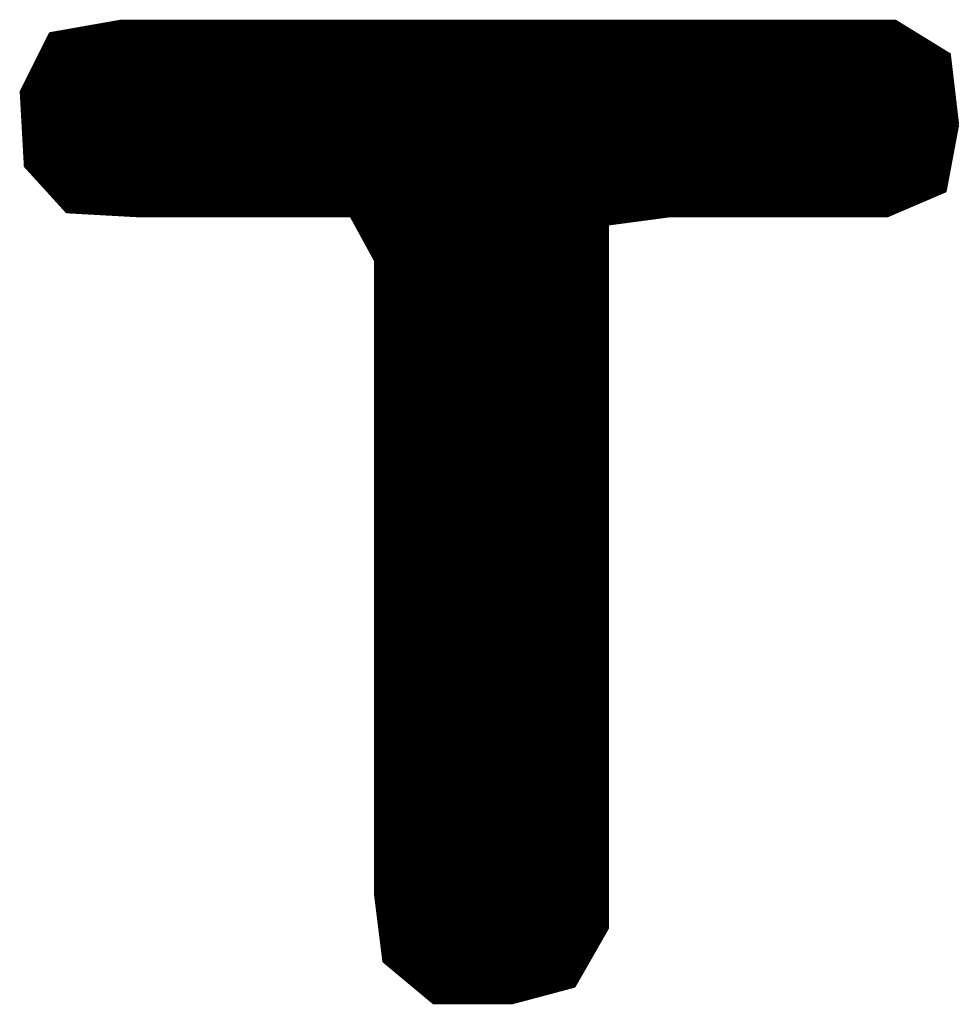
# Model space of a CAD drawing. Extents: x -35 to 35, y -57 to 81.
# Tile 147 of 153: x 3.77 to 6.04, y 73.87 to 76.26. Entities that reach past the tile are written whole.
import ezdxf

# ---------------------------------------------------------------- set-up
doc = ezdxf.new("R2010")
doc.units = 0
doc.layers.add('21', color=7, linetype='CONTINUOUS')

msp = doc.modelspace()

# ---------------------------------------------------------------- linework, layer by layer
at = {"layer": '21', "const_width": 0.01}
for points in [[(4.018, 76.257), (3.848, 76.227)], [(3.9217, 76.24), (5.9256, 76.24)], [(3.9783, 76.25), (5.9094, 76.25)], [(5.718, 76.257), (4.018, 76.257)], [(5.898, 76.257), (5.718, 76.257)], [(6.028, 76.177), (5.898, 76.257)], [(3.848, 76.227), (3.778, 76.087)], [(3.8445, 76.22), (5.9581, 76.22)], [(3.865, 76.23), (5.9419, 76.23)], [(3.8295, 76.19), (6.0069, 76.19)], [(3.8345, 76.2), (5.9906, 76.2)], [(3.8395, 76.21), (5.9744, 76.21)], [(3.8195, 76.17), (6.0288, 76.17)], [(3.8245, 76.18), (6.0231, 76.18)], [(6.048, 76.007), (6.028, 76.177)], [(3.8095, 76.15), (6.0312, 76.15)], [(3.8145, 76.16), (6.03, 76.16)], [(3.7945, 76.12), (6.0347, 76.12)], [(3.7995, 76.13), (6.0335, 76.13)], [(3.8045, 76.14), (6.0324, 76.14)], [(3.7845, 76.1), (6.0371, 76.1)], [(3.7895, 76.11), (6.0359, 76.11)], [(3.778, 76.087), (3.788, 75.907)], [(3.7784, 76.08), (6.0394, 76.08)], [(3.7789, 76.07), (6.0406, 76.07)], [(3.7795, 76.09), (6.0382, 76.09)], [(3.7795, 76.06), (6.0418, 76.06)], [(3.7801, 76.05), (6.0429, 76.05)], [(3.7806, 76.04), (6.0441, 76.04)], [(3.7812, 76.03), (6.0453, 76.03)], [(3.7817, 76.02), (6.0465, 76.02)], [(3.7823, 76.01), (6.0476, 76.01)], [(3.7828, 76), (6.0467, 76)], [(6.018, 75.847), (6.048, 76.007)], [(3.7834, 75.99), (6.0448, 75.99)], [(3.7839, 75.98), (6.0429, 75.98)], [(3.7845, 75.97), (6.0411, 75.97)], [(3.7851, 75.96), (6.0392, 75.96)], [(3.7856, 75.95), (6.0373, 75.95)], [(3.7862, 75.94), (6.0354, 75.94)], [(3.7867, 75.93), (6.0336, 75.93)], [(3.7873, 75.92), (6.0317, 75.92)], [(3.7878, 75.91), (6.0298, 75.91)], [(3.788, 75.907), (3.888, 75.797)], [(3.7944, 75.9), (6.0279, 75.9)], [(3.8035, 75.89), (6.0261, 75.89)], [(3.8125, 75.88), (6.0242, 75.88)], [(3.8216, 75.87), (6.0223, 75.87)], [(3.8307, 75.86), (6.0204, 75.86)], [(3.8398, 75.85), (6.0186, 75.85)], [(3.8489, 75.84), (6.0017, 75.84)], [(5.878, 75.787), (6.018, 75.847)], [(3.858, 75.83), (5.9783, 75.83)], [(3.8671, 75.82), (5.955, 75.82)], [(3.8762, 75.81), (5.9317, 75.81)], [(3.8853, 75.8), (5.9083, 75.8)], [(3.888, 75.797), (4.068, 75.787)], [(4.014, 75.79), (5.885, 75.79)], [(4.068, 75.787), (4.578, 75.787)], [(4.578, 75.787), (4.638, 75.677)], [(5.198, 75.767), (5.348, 75.787)], [(5.348, 75.787), (5.878, 75.787)], [(4.5818, 75.78), (5.2955, 75.78)], [(4.5873, 75.77), (5.2205, 75.77)], [(4.5927, 75.76), (5.198, 75.76)], [(5.198, 74.057), (5.198, 75.767)], [(4.5982, 75.75), (5.198, 75.75)], [(4.6036, 75.74), (5.198, 75.74)], [(4.6091, 75.73), (5.198, 75.73)], [(4.6145, 75.72), (5.198, 75.72)], [(4.62, 75.71), (5.198, 75.71)], [(4.6255, 75.7), (5.198, 75.7)], [(4.6309, 75.69), (5.198, 75.69)], [(4.6364, 75.68), (5.198, 75.68)], [(4.638, 75.677), (4.638, 74.137)], [(4.638, 75.67), (5.198, 75.67)], [(4.638, 75.66), (5.198, 75.66)], [(4.638, 75.65), (5.198, 75.65)], [(4.638, 75.64), (5.198, 75.64)], [(4.638, 75.63), (5.198, 75.63)], [(4.638, 75.62), (5.198, 75.62)], [(4.638, 75.61), (5.198, 75.61)], [(4.638, 75.6), (5.198, 75.6)], [(4.638, 75.59), (5.198, 75.59)], [(4.638, 75.58), (5.198, 75.58)], [(4.638, 75.57), (5.198, 75.57)], [(4.638, 75.56), (5.198, 75.56)], [(4.638, 75.55), (5.198, 75.55)], [(4.638, 75.54), (5.198, 75.54)], [(4.638, 75.53), (5.198, 75.53)], [(4.638, 75.52), (5.198, 75.52)], [(4.638, 75.51), (5.198, 75.51)], [(4.638, 75.5), (5.198, 75.5)], [(4.638, 75.49), (5.198, 75.49)], [(4.638, 75.48), (5.198, 75.48)], [(4.638, 75.47), (5.198, 75.47)], [(4.638, 75.46), (5.198, 75.46)], [(4.638, 75.45), (5.198, 75.45)], [(4.638, 75.44), (5.198, 75.44)], [(4.638, 75.43), (5.198, 75.43)], [(4.638, 75.42), (5.198, 75.42)], [(4.638, 75.41), (5.198, 75.41)], [(4.638, 75.4), (5.198, 75.4)], [(4.638, 75.39), (5.198, 75.39)], [(4.638, 75.38), (5.198, 75.38)], [(4.638, 75.37), (5.198, 75.37)], [(4.638, 75.36), (5.198, 75.36)], [(4.638, 75.35), (5.198, 75.35)], [(4.638, 75.34), (5.198, 75.34)], [(4.638, 75.33), (5.198, 75.33)], [(4.638, 75.32), (5.198, 75.32)], [(4.638, 75.31), (5.198, 75.31)], [(4.638, 75.3), (5.198, 75.3)], [(4.638, 75.29), (5.198, 75.29)], [(4.638, 75.28), (5.198, 75.28)], [(4.638, 75.27), (5.198, 75.27)], [(4.638, 75.26), (5.198, 75.26)], [(4.638, 75.25), (5.198, 75.25)], [(4.638, 75.24), (5.198, 75.24)], [(4.638, 75.23), (5.198, 75.23)], [(4.638, 75.22), (5.198, 75.22)], [(4.638, 75.21), (5.198, 75.21)], [(4.638, 75.2), (5.198, 75.2)], [(4.638, 75.19), (5.198, 75.19)], [(4.638, 75.18), (5.198, 75.18)], [(4.638, 75.17), (5.198, 75.17)], [(4.638, 75.16), (5.198, 75.16)], [(4.638, 75.15), (5.198, 75.15)], [(4.638, 75.14), (5.198, 75.14)], [(4.638, 75.13), (5.198, 75.13)], [(4.638, 75.12), (5.198, 75.12)], [(4.638, 75.11), (5.198, 75.11)], [(4.638, 75.1), (5.198, 75.1)], [(4.638, 75.09), (5.198, 75.09)], [(4.638, 75.08), (5.198, 75.08)], [(4.638, 75.07), (5.198, 75.07)], [(4.638, 75.06), (5.198, 75.06)], [(4.638, 75.05), (5.198, 75.05)], [(4.638, 75.04), (5.198, 75.04)], [(4.638, 75.03), (5.198, 75.03)], [(4.638, 75.02), (5.198, 75.02)], [(4.638, 75.01), (5.198, 75.01)], [(4.638, 75), (5.198, 75)], [(4.638, 74.99), (5.198, 74.99)], [(4.638, 74.98), (5.198, 74.98)], [(4.638, 74.97), (5.198, 74.97)], [(4.638, 74.96), (5.198, 74.96)], [(4.638, 74.95), (5.198, 74.95)], [(4.638, 74.94), (5.198, 74.94)], [(4.638, 74.93), (5.198, 74.93)], [(4.638, 74.92), (5.198, 74.92)], [(4.638, 74.91), (5.198, 74.91)], [(4.638, 74.9), (5.198, 74.9)], [(4.638, 74.89), (5.198, 74.89)], [(4.638, 74.88), (5.198, 74.88)], [(4.638, 74.87), (5.198, 74.87)], [(4.638, 74.86), (5.198, 74.86)], [(4.638, 74.85), (5.198, 74.85)], [(4.638, 74.84), (5.198, 74.84)], [(4.638, 74.83), (5.198, 74.83)], [(4.638, 74.82), (5.198, 74.82)], [(4.638, 74.81), (5.198, 74.81)], [(4.638, 74.8), (5.198, 74.8)], [(4.638, 74.79), (5.198, 74.79)], [(4.638, 74.78), (5.198, 74.78)], [(4.638, 74.77), (5.198, 74.77)], [(4.638, 74.76), (5.198, 74.76)], [(4.638, 74.75), (5.198, 74.75)], [(4.638, 74.74), (5.198, 74.74)], [(4.638, 74.73), (5.198, 74.73)], [(4.638, 74.72), (5.198, 74.72)], [(4.638, 74.71), (5.198, 74.71)], [(4.638, 74.7), (5.198, 74.7)], [(4.638, 74.69), (5.198, 74.69)], [(4.638, 74.68), (5.198, 74.68)], [(4.638, 74.67), (5.198, 74.67)], [(4.638, 74.66), (5.198, 74.66)], [(4.638, 74.65), (5.198, 74.65)], [(4.638, 74.64), (5.198, 74.64)], [(4.638, 74.63), (5.198, 74.63)], [(4.638, 74.62), (5.198, 74.62)], [(4.638, 74.61), (5.198, 74.61)], [(4.638, 74.6), (5.198, 74.6)], [(4.638, 74.59), (5.198, 74.59)], [(4.638, 74.58), (5.198, 74.58)], [(4.638, 74.57), (5.198, 74.57)], [(4.638, 74.56), (5.198, 74.56)], [(4.638, 74.55), (5.198, 74.55)], [(4.638, 74.54), (5.198, 74.54)], [(4.638, 74.53), (5.198, 74.53)], [(4.638, 74.52), (5.198, 74.52)], [(4.638, 74.51), (5.198, 74.51)], [(4.638, 74.5), (5.198, 74.5)], [(4.638, 74.49), (5.198, 74.49)], [(4.638, 74.48), (5.198, 74.48)], [(4.638, 74.47), (5.198, 74.47)], [(4.638, 74.46), (5.198, 74.46)], [(4.638, 74.45), (5.198, 74.45)], [(4.638, 74.44), (5.198, 74.44)], [(4.638, 74.43), (5.198, 74.43)], [(4.638, 74.42), (5.198, 74.42)], [(4.638, 74.41), (5.198, 74.41)], [(4.638, 74.4), (5.198, 74.4)], [(4.638, 74.39), (5.198, 74.39)], [(4.638, 74.38), (5.198, 74.38)], [(4.638, 74.37), (5.198, 74.37)], [(4.638, 74.36), (5.198, 74.36)], [(4.638, 74.35), (5.198, 74.35)], [(4.638, 74.34), (5.198, 74.34)], [(4.638, 74.33), (5.198, 74.33)], [(4.638, 74.32), (5.198, 74.32)], [(4.638, 74.31), (5.198, 74.31)], [(4.638, 74.3), (5.198, 74.3)], [(4.638, 74.29), (5.198, 74.29)], [(4.638, 74.28), (5.198, 74.28)], [(4.638, 74.27), (5.198, 74.27)], [(4.638, 74.26), (5.198, 74.26)], [(4.638, 74.25), (5.198, 74.25)], [(4.638, 74.24), (5.198, 74.24)], [(4.638, 74.23), (5.198, 74.23)], [(4.638, 74.22), (5.198, 74.22)], [(4.638, 74.21), (5.198, 74.21)], [(4.638, 74.2), (5.198, 74.2)], [(4.638, 74.19), (5.198, 74.19)], [(4.638, 74.18), (5.198, 74.18)], [(4.638, 74.17), (5.198, 74.17)], [(4.638, 74.16), (5.198, 74.16)], [(4.638, 74.15), (5.198, 74.15)], [(4.638, 74.14), (5.198, 74.14)], [(4.638, 74.137), (4.658, 73.977)], [(4.6389, 74.13), (5.198, 74.13)], [(4.6401, 74.12), (5.198, 74.12)], [(4.6414, 74.11), (5.198, 74.11)], [(4.6426, 74.1), (5.198, 74.1)], [(4.6439, 74.09), (5.198, 74.09)], [(4.6451, 74.08), (5.198, 74.08)], [(4.6464, 74.07), (5.198, 74.07)], [(4.6476, 74.06), (5.198, 74.06)], [(4.6489, 74.05), (5.194, 74.05)], [(4.6501, 74.04), (5.1883, 74.04)], [(5.118, 73.917), (5.198, 74.057)], [(4.6514, 74.03), (5.1826, 74.03)], [(4.6526, 74.02), (5.1769, 74.02)], [(4.6539, 74.01), (5.1711, 74.01)], [(4.6551, 74), (5.1654, 74)], [(4.6564, 73.99), (5.1597, 73.99)], [(4.6576, 73.98), (5.154, 73.98)], [(4.658, 73.977), (4.778, 73.877)], [(4.6664, 73.97), (5.1483, 73.97)], [(4.6784, 73.96), (5.1426, 73.96)], [(4.6904, 73.95), (5.1369, 73.95)], [(4.7024, 73.94), (5.1311, 73.94)], [(4.7144, 73.93), (5.1254, 73.93)], [(4.7264, 73.92), (5.1197, 73.92)], [(4.7384, 73.91), (5.0918, 73.91)], [(4.7504, 73.9), (5.0543, 73.9)], [(4.968, 73.877), (5.118, 73.917)], [(4.7624, 73.89), (5.0168, 73.89)], [(4.7744, 73.88), (4.9793, 73.88)], [(4.778, 73.877), (4.968, 73.877)]]:
    msp.add_lwpolyline(points, dxfattribs=at)
at = {"layer": '21', "const_width": 0.005}
for points in [[(3.9217, 76.2425, 1), (3.9217, 76.2375)], [(3.9783, 76.2525, 1), (3.9783, 76.2475)], [(4.018, 76.2595, 1), (4.018, 76.2545)], [(4.0184, 76.2545, 1), (4.0176, 76.2595)], [(5.718, 76.2595, 1), (5.718, 76.2545)], [(5.718, 76.2545, 1), (5.718, 76.2595)], [(5.8993, 76.2591, 1), (5.8967, 76.2549)], [(5.898, 76.2545, 1), (5.898, 76.2595)], [(5.9094, 76.2475, 1), (5.9094, 76.2525)], [(5.9256, 76.2375, 1), (5.9256, 76.2425)], [(3.8445, 76.2225, 1), (3.8445, 76.2175)], [(3.8476, 76.2295, 1), (3.8484, 76.2245)], [(3.8502, 76.2259, 1), (3.8458, 76.2281)], [(3.865, 76.2325, 1), (3.865, 76.2275)], [(5.9419, 76.2275, 1), (5.9419, 76.2325)], [(5.9581, 76.2175, 1), (5.9581, 76.2225)], [(3.8295, 76.1925, 1), (3.8295, 76.1875)], [(3.8345, 76.2025, 1), (3.8345, 76.1975)], [(3.8395, 76.2125, 1), (3.8395, 76.2075)], [(5.9744, 76.2075, 1), (5.9744, 76.2125)], [(5.9906, 76.1975, 1), (5.9906, 76.2025)], [(6.0069, 76.1875, 1), (6.0069, 76.1925)], [(3.8195, 76.1725, 1), (3.8195, 76.1675)], [(3.8245, 76.1825, 1), (3.8245, 76.1775)], [(6.0231, 76.1775, 1), (6.0231, 76.1825)], [(6.0305, 76.1773, 1), (6.0255, 76.1767)], [(6.0267, 76.1749, 1), (6.0293, 76.1791)], [(6.0288, 76.1675, 1), (6.0288, 76.1725)], [(3.8095, 76.1525, 1), (3.8095, 76.1475)], [(3.8145, 76.1625, 1), (3.8145, 76.1575)], [(6.03, 76.1575, 1), (6.03, 76.1625)], [(6.0312, 76.1475, 1), (6.0312, 76.1525)], [(3.7945, 76.1225, 1), (3.7945, 76.1175)], [(3.7995, 76.1325, 1), (3.7995, 76.1275)], [(3.8045, 76.1425, 1), (3.8045, 76.1375)], [(6.0324, 76.1375, 1), (6.0324, 76.1425)], [(6.0335, 76.1275, 1), (6.0335, 76.1325)], [(6.0347, 76.1175, 1), (6.0347, 76.1225)], [(3.7845, 76.1025, 1), (3.7845, 76.0975)], [(3.7895, 76.1125, 1), (3.7895, 76.1075)], [(6.0359, 76.1075, 1), (6.0359, 76.1125)], [(6.0371, 76.0975, 1), (6.0371, 76.1025)], [(3.7805, 76.0871, 1), (3.7755, 76.0869)], [(3.7758, 76.0881, 1), (3.7802, 76.0859)], [(3.7784, 76.0825, 1), (3.7784, 76.0775)], [(3.7789, 76.0725, 1), (3.7789, 76.0675)], [(3.7795, 76.0925, 1), (3.7795, 76.0875)], [(6.0382, 76.0875, 1), (6.0382, 76.0925)], [(6.0394, 76.0775, 1), (6.0394, 76.0825)], [(6.0406, 76.0675, 1), (6.0406, 76.0725)], [(3.7795, 76.0625, 1), (3.7795, 76.0575)], [(3.7801, 76.0525, 1), (3.7801, 76.0475)], [(3.7806, 76.0425, 1), (3.7806, 76.0375)], [(3.7812, 76.0325, 1), (3.7812, 76.0275)], [(3.7817, 76.0225, 1), (3.7817, 76.0175)], [(3.7823, 76.0125, 1), (3.7823, 76.0075)], [(3.7828, 76.0025, 1), (3.7828, 75.9975)], [(3.7834, 75.9925, 1), (3.7834, 75.9875)], [(3.7839, 75.9825, 1), (3.7839, 75.9775)], [(3.7845, 75.9725, 1), (3.7845, 75.9675)], [(3.7851, 75.9625, 1), (3.7851, 75.9575)], [(6.0392, 75.9575, 1), (6.0392, 75.9625)], [(6.0411, 75.9675, 1), (6.0411, 75.9725)], [(3.7856, 75.9525, 1), (3.7856, 75.9475)], [(3.7862, 75.9425, 1), (3.7862, 75.9375)], [(3.7867, 75.9325, 1), (3.7867, 75.9275)], [(6.0336, 75.9275, 1), (6.0336, 75.9325)], [(6.0354, 75.9375, 1), (6.0354, 75.9425)], [(6.0373, 75.9475, 1), (6.0373, 75.9525)], [(3.7873, 75.9225, 1), (3.7873, 75.9175)], [(3.7878, 75.9125, 1), (3.7878, 75.9075)], [(3.7898, 75.9087, 1), (3.7862, 75.9053)], [(3.7855, 75.9069, 1), (3.7905, 75.9071)], [(6.0298, 75.9075, 1), (6.0298, 75.9125)], [(6.0317, 75.9175, 1), (6.0317, 75.9225)], [(3.7944, 75.9025, 1), (3.7944, 75.8975)], [(3.8035, 75.8925, 1), (3.8035, 75.8875)], [(3.8125, 75.8825, 1), (3.8125, 75.8775)], [(6.0242, 75.8775, 1), (6.0242, 75.8825)], [(6.0261, 75.8875, 1), (6.0261, 75.8925)], [(6.0279, 75.8975, 1), (6.0279, 75.9025)], [(3.8216, 75.8725, 1), (3.8216, 75.8675)], [(3.8307, 75.8625, 1), (3.8307, 75.8575)], [(6.0204, 75.8575, 1), (6.0204, 75.8625)], [(6.0223, 75.8675, 1), (6.0223, 75.8725)], [(3.8398, 75.8525, 1), (3.8398, 75.8475)], [(3.8489, 75.8425, 1), (3.8489, 75.8375)], [(6.0017, 75.8375, 1), (6.0017, 75.8425)], [(6.0155, 75.8475, 1), (6.0205, 75.8465)], [(6.019, 75.8447, 1), (6.017, 75.8493)], [(6.0186, 75.8475, 1), (6.0186, 75.8525)], [(3.858, 75.8325, 1), (3.858, 75.8275)], [(3.8671, 75.8225, 1), (3.8671, 75.8175)], [(3.8762, 75.8125, 1), (3.8762, 75.8075)], [(5.9317, 75.8075, 1), (5.9317, 75.8125)], [(5.955, 75.8175, 1), (5.955, 75.8225)], [(5.9783, 75.8275, 1), (5.9783, 75.8325)], [(3.8853, 75.8025, 1), (3.8853, 75.7975)], [(3.8881, 75.7995, 1), (3.8879, 75.7945)], [(3.8862, 75.7953, 1), (3.8898, 75.7987)], [(4.014, 75.7925, 1), (4.014, 75.7875)], [(4.068, 75.7895, 1), (4.068, 75.7845)], [(4.0679, 75.7845, 1), (4.0681, 75.7895)], [(4.5802, 75.7882, 1), (4.5758, 75.7858)], [(4.578, 75.7845, 1), (4.578, 75.7895)], [(5.348, 75.7895, 1), (5.348, 75.7845)], [(5.3483, 75.7845, 1), (5.3477, 75.7895)], [(5.877, 75.7893, 1), (5.879, 75.7847)], [(5.878, 75.7845, 1), (5.878, 75.7895)], [(5.885, 75.7875, 1), (5.885, 75.7925)], [(5.9083, 75.7975, 1), (5.9083, 75.8025)], [(4.5818, 75.7825, 1), (4.5818, 75.7775)], [(4.5873, 75.7725, 1), (4.5873, 75.7675)], [(4.5927, 75.7625, 1), (4.5927, 75.7575)], [(5.2005, 75.767, 1), (5.1955, 75.767)], [(5.1977, 75.7695, 1), (5.1983, 75.7645)], [(5.198, 75.7575, 1), (5.198, 75.7625)], [(5.2205, 75.7675, 1), (5.2205, 75.7725)], [(5.2955, 75.7775, 1), (5.2955, 75.7825)], [(4.5982, 75.7525, 1), (4.5982, 75.7475)], [(4.6036, 75.7425, 1), (4.6036, 75.7375)], [(5.198, 75.7475, 1), (5.198, 75.7525)], [(5.198, 75.7375, 1), (5.198, 75.7425)], [(4.6091, 75.7325, 1), (4.6091, 75.7275)], [(4.6145, 75.7225, 1), (4.6145, 75.7175)], [(5.198, 75.7275, 1), (5.198, 75.7325)], [(5.198, 75.7175, 1), (5.198, 75.7225)], [(4.62, 75.7125, 1), (4.62, 75.7075)], [(4.6255, 75.7025, 1), (4.6255, 75.6975)], [(4.6309, 75.6925, 1), (4.6309, 75.6875)], [(5.198, 75.7075, 1), (5.198, 75.7125)], [(5.198, 75.6975, 1), (5.198, 75.7025)], [(5.198, 75.6875, 1), (5.198, 75.6925)], [(4.6364, 75.6825, 1), (4.6364, 75.6775)], [(4.6405, 75.677, 1), (4.6355, 75.677)], [(4.638, 75.6725, 1), (4.638, 75.6675)], [(4.6358, 75.6758, 1), (4.6402, 75.6782)], [(5.198, 75.6775, 1), (5.198, 75.6825)], [(5.198, 75.6675, 1), (5.198, 75.6725)], [(4.638, 75.6625, 1), (4.638, 75.6575)], [(4.638, 75.6525, 1), (4.638, 75.6475)], [(4.638, 75.6425, 1), (4.638, 75.6375)], [(5.198, 75.6575, 1), (5.198, 75.6625)], [(5.198, 75.6475, 1), (5.198, 75.6525)], [(5.198, 75.6375, 1), (5.198, 75.6425)], [(4.638, 75.6325, 1), (4.638, 75.6275)], [(4.638, 75.6225, 1), (4.638, 75.6175)], [(5.198, 75.6275, 1), (5.198, 75.6325)], [(5.198, 75.6175, 1), (5.198, 75.6225)], [(4.638, 75.6125, 1), (4.638, 75.6075)], [(4.638, 75.6025, 1), (4.638, 75.5975)], [(5.198, 75.6075, 1), (5.198, 75.6125)], [(5.198, 75.5975, 1), (5.198, 75.6025)], [(4.638, 75.5925, 1), (4.638, 75.5875)], [(4.638, 75.5825, 1), (4.638, 75.5775)], [(4.638, 75.5725, 1), (4.638, 75.5675)], [(5.198, 75.5875, 1), (5.198, 75.5925)], [(5.198, 75.5775, 1), (5.198, 75.5825)], [(5.198, 75.5675, 1), (5.198, 75.5725)], [(4.638, 75.5625, 1), (4.638, 75.5575)], [(4.638, 75.5525, 1), (4.638, 75.5475)], [(5.198, 75.5575, 1), (5.198, 75.5625)], [(5.198, 75.5475, 1), (5.198, 75.5525)], [(4.638, 75.5425, 1), (4.638, 75.5375)], [(4.638, 75.5325, 1), (4.638, 75.5275)], [(5.198, 75.5375, 1), (5.198, 75.5425)], [(5.198, 75.5275, 1), (5.198, 75.5325)], [(4.638, 75.5225, 1), (4.638, 75.5175)], [(4.638, 75.5125, 1), (4.638, 75.5075)], [(4.638, 75.5025, 1), (4.638, 75.4975)], [(5.198, 75.5175, 1), (5.198, 75.5225)], [(5.198, 75.5075, 1), (5.198, 75.5125)], [(5.198, 75.4975, 1), (5.198, 75.5025)], [(4.638, 75.4925, 1), (4.638, 75.4875)], [(4.638, 75.4825, 1), (4.638, 75.4775)], [(5.198, 75.4875, 1), (5.198, 75.4925)], [(5.198, 75.4775, 1), (5.198, 75.4825)], [(4.638, 75.4725, 1), (4.638, 75.4675)], [(4.638, 75.4625, 1), (4.638, 75.4575)], [(4.638, 75.4525, 1), (4.638, 75.4475)], [(5.198, 75.4675, 1), (5.198, 75.4725)], [(5.198, 75.4575, 1), (5.198, 75.4625)], [(5.198, 75.4475, 1), (5.198, 75.4525)], [(4.638, 75.4425, 1), (4.638, 75.4375)], [(4.638, 75.4325, 1), (4.638, 75.4275)], [(5.198, 75.4375, 1), (5.198, 75.4425)], [(5.198, 75.4275, 1), (5.198, 75.4325)], [(4.638, 75.4225, 1), (4.638, 75.4175)], [(4.638, 75.4125, 1), (4.638, 75.4075)], [(5.198, 75.4175, 1), (5.198, 75.4225)], [(5.198, 75.4075, 1), (5.198, 75.4125)], [(4.638, 75.4025, 1), (4.638, 75.3975)], [(4.638, 75.3925, 1), (4.638, 75.3875)], [(4.638, 75.3825, 1), (4.638, 75.3775)], [(5.198, 75.3975, 1), (5.198, 75.4025)], [(5.198, 75.3875, 1), (5.198, 75.3925)], [(5.198, 75.3775, 1), (5.198, 75.3825)], [(4.638, 75.3725, 1), (4.638, 75.3675)], [(4.638, 75.3625, 1), (4.638, 75.3575)], [(5.198, 75.3675, 1), (5.198, 75.3725)], [(5.198, 75.3575, 1), (5.198, 75.3625)], [(4.638, 75.3525, 1), (4.638, 75.3475)], [(4.638, 75.3425, 1), (4.638, 75.3375)], [(4.638, 75.3325, 1), (4.638, 75.3275)], [(5.198, 75.3475, 1), (5.198, 75.3525)], [(5.198, 75.3375, 1), (5.198, 75.3425)], [(5.198, 75.3275, 1), (5.198, 75.3325)], [(4.638, 75.3225, 1), (4.638, 75.3175)], [(4.638, 75.3125, 1), (4.638, 75.3075)], [(5.198, 75.3175, 1), (5.198, 75.3225)], [(5.198, 75.3075, 1), (5.198, 75.3125)], [(4.638, 75.3025, 1), (4.638, 75.2975)], [(4.638, 75.2925, 1), (4.638, 75.2875)], [(5.198, 75.2975, 1), (5.198, 75.3025)], [(5.198, 75.2875, 1), (5.198, 75.2925)], [(4.638, 75.2825, 1), (4.638, 75.2775)], [(4.638, 75.2725, 1), (4.638, 75.2675)], [(4.638, 75.2625, 1), (4.638, 75.2575)], [(5.198, 75.2775, 1), (5.198, 75.2825)], [(5.198, 75.2675, 1), (5.198, 75.2725)], [(5.198, 75.2575, 1), (5.198, 75.2625)], [(4.638, 75.2525, 1), (4.638, 75.2475)], [(4.638, 75.2425, 1), (4.638, 75.2375)], [(5.198, 75.2475, 1), (5.198, 75.2525)], [(5.198, 75.2375, 1), (5.198, 75.2425)], [(4.638, 75.2325, 1), (4.638, 75.2275)], [(4.638, 75.2225, 1), (4.638, 75.2175)], [(4.638, 75.2125, 1), (4.638, 75.2075)], [(5.198, 75.2275, 1), (5.198, 75.2325)], [(5.198, 75.2175, 1), (5.198, 75.2225)], [(5.198, 75.2075, 1), (5.198, 75.2125)], [(4.638, 75.2025, 1), (4.638, 75.1975)], [(4.638, 75.1925, 1), (4.638, 75.1875)], [(5.198, 75.1975, 1), (5.198, 75.2025)], [(5.198, 75.1875, 1), (5.198, 75.1925)], [(4.638, 75.1825, 1), (4.638, 75.1775)], [(4.638, 75.1725, 1), (4.638, 75.1675)], [(5.198, 75.1775, 1), (5.198, 75.1825)], [(5.198, 75.1675, 1), (5.198, 75.1725)], [(4.638, 75.1625, 1), (4.638, 75.1575)], [(4.638, 75.1525, 1), (4.638, 75.1475)], [(4.638, 75.1425, 1), (4.638, 75.1375)], [(5.198, 75.1575, 1), (5.198, 75.1625)], [(5.198, 75.1475, 1), (5.198, 75.1525)], [(5.198, 75.1375, 1), (5.198, 75.1425)], [(4.638, 75.1325, 1), (4.638, 75.1275)], [(4.638, 75.1225, 1), (4.638, 75.1175)], [(5.198, 75.1275, 1), (5.198, 75.1325)], [(5.198, 75.1175, 1), (5.198, 75.1225)], [(4.638, 75.1125, 1), (4.638, 75.1075)], [(4.638, 75.1025, 1), (4.638, 75.0975)], [(4.638, 75.0925, 1), (4.638, 75.0875)], [(5.198, 75.1075, 1), (5.198, 75.1125)], [(5.198, 75.0975, 1), (5.198, 75.1025)], [(5.198, 75.0875, 1), (5.198, 75.0925)], [(4.638, 75.0825, 1), (4.638, 75.0775)], [(4.638, 75.0725, 1), (4.638, 75.0675)], [(5.198, 75.0775, 1), (5.198, 75.0825)], [(5.198, 75.0675, 1), (5.198, 75.0725)], [(4.638, 75.0625, 1), (4.638, 75.0575)], [(4.638, 75.0525, 1), (4.638, 75.0475)], [(5.198, 75.0575, 1), (5.198, 75.0625)], [(5.198, 75.0475, 1), (5.198, 75.0525)], [(4.638, 75.0425, 1), (4.638, 75.0375)], [(4.638, 75.0325, 1), (4.638, 75.0275)], [(4.638, 75.0225, 1), (4.638, 75.0175)], [(5.198, 75.0375, 1), (5.198, 75.0425)], [(5.198, 75.0275, 1), (5.198, 75.0325)], [(5.198, 75.0175, 1), (5.198, 75.0225)], [(4.638, 75.0125, 1), (4.638, 75.0075)], [(4.638, 75.0025, 1), (4.638, 74.9975)], [(5.198, 75.0075, 1), (5.198, 75.0125)], [(5.198, 74.9975, 1), (5.198, 75.0025)], [(4.638, 74.9925, 1), (4.638, 74.9875)], [(4.638, 74.9825, 1), (4.638, 74.9775)], [(5.198, 74.9875, 1), (5.198, 74.9925)], [(5.198, 74.9775, 1), (5.198, 74.9825)], [(4.638, 74.9725, 1), (4.638, 74.9675)], [(4.638, 74.9625, 1), (4.638, 74.9575)], [(4.638, 74.9525, 1), (4.638, 74.9475)], [(5.198, 74.9675, 1), (5.198, 74.9725)], [(5.198, 74.9575, 1), (5.198, 74.9625)], [(5.198, 74.9475, 1), (5.198, 74.9525)], [(4.638, 74.9425, 1), (4.638, 74.9375)], [(4.638, 74.9325, 1), (4.638, 74.9275)], [(5.198, 74.9375, 1), (5.198, 74.9425)], [(5.198, 74.9275, 1), (5.198, 74.9325)], [(4.638, 74.9225, 1), (4.638, 74.9175)], [(4.638, 74.9125, 1), (4.638, 74.9075)], [(4.638, 74.9025, 1), (4.638, 74.8975)], [(5.198, 74.9175, 1), (5.198, 74.9225)], [(5.198, 74.9075, 1), (5.198, 74.9125)], [(5.198, 74.8975, 1), (5.198, 74.9025)], [(4.638, 74.8925, 1), (4.638, 74.8875)], [(4.638, 74.8825, 1), (4.638, 74.8775)], [(5.198, 74.8875, 1), (5.198, 74.8925)], [(5.198, 74.8775, 1), (5.198, 74.8825)], [(4.638, 74.8725, 1), (4.638, 74.8675)], [(4.638, 74.8625, 1), (4.638, 74.8575)], [(5.198, 74.8675, 1), (5.198, 74.8725)], [(5.198, 74.8575, 1), (5.198, 74.8625)], [(4.638, 74.8525, 1), (4.638, 74.8475)], [(4.638, 74.8425, 1), (4.638, 74.8375)], [(4.638, 74.8325, 1), (4.638, 74.8275)], [(5.198, 74.8475, 1), (5.198, 74.8525)], [(5.198, 74.8375, 1), (5.198, 74.8425)], [(5.198, 74.8275, 1), (5.198, 74.8325)], [(4.638, 74.8225, 1), (4.638, 74.8175)], [(4.638, 74.8125, 1), (4.638, 74.8075)], [(5.198, 74.8175, 1), (5.198, 74.8225)], [(5.198, 74.8075, 1), (5.198, 74.8125)], [(4.638, 74.8025, 1), (4.638, 74.7975)], [(4.638, 74.7925, 1), (4.638, 74.7875)], [(4.638, 74.7825, 1), (4.638, 74.7775)], [(5.198, 74.7975, 1), (5.198, 74.8025)], [(5.198, 74.7875, 1), (5.198, 74.7925)], [(5.198, 74.7775, 1), (5.198, 74.7825)], [(4.638, 74.7725, 1), (4.638, 74.7675)], [(4.638, 74.7625, 1), (4.638, 74.7575)], [(5.198, 74.7675, 1), (5.198, 74.7725)], [(5.198, 74.7575, 1), (5.198, 74.7625)], [(4.638, 74.7525, 1), (4.638, 74.7475)], [(4.638, 74.7425, 1), (4.638, 74.7375)], [(5.198, 74.7475, 1), (5.198, 74.7525)], [(5.198, 74.7375, 1), (5.198, 74.7425)], [(4.638, 74.7325, 1), (4.638, 74.7275)], [(4.638, 74.7225, 1), (4.638, 74.7175)], [(4.638, 74.7125, 1), (4.638, 74.7075)], [(5.198, 74.7275, 1), (5.198, 74.7325)], [(5.198, 74.7175, 1), (5.198, 74.7225)], [(5.198, 74.7075, 1), (5.198, 74.7125)], [(4.638, 74.7025, 1), (4.638, 74.6975)], [(4.638, 74.6925, 1), (4.638, 74.6875)], [(5.198, 74.6975, 1), (5.198, 74.7025)], [(5.198, 74.6875, 1), (5.198, 74.6925)], [(4.638, 74.6825, 1), (4.638, 74.6775)], [(4.638, 74.6725, 1), (4.638, 74.6675)], [(4.638, 74.6625, 1), (4.638, 74.6575)], [(5.198, 74.6775, 1), (5.198, 74.6825)], [(5.198, 74.6675, 1), (5.198, 74.6725)], [(5.198, 74.6575, 1), (5.198, 74.6625)], [(4.638, 74.6525, 1), (4.638, 74.6475)], [(4.638, 74.6425, 1), (4.638, 74.6375)], [(5.198, 74.6475, 1), (5.198, 74.6525)], [(5.198, 74.6375, 1), (5.198, 74.6425)], [(4.638, 74.6325, 1), (4.638, 74.6275)], [(4.638, 74.6225, 1), (4.638, 74.6175)], [(5.198, 74.6275, 1), (5.198, 74.6325)], [(5.198, 74.6175, 1), (5.198, 74.6225)], [(4.638, 74.6125, 1), (4.638, 74.6075)], [(4.638, 74.6025, 1), (4.638, 74.5975)], [(4.638, 74.5925, 1), (4.638, 74.5875)], [(5.198, 74.6075, 1), (5.198, 74.6125)], [(5.198, 74.5975, 1), (5.198, 74.6025)], [(5.198, 74.5875, 1), (5.198, 74.5925)], [(4.638, 74.5825, 1), (4.638, 74.5775)], [(4.638, 74.5725, 1), (4.638, 74.5675)], [(5.198, 74.5775, 1), (5.198, 74.5825)], [(5.198, 74.5675, 1), (5.198, 74.5725)], [(4.638, 74.5625, 1), (4.638, 74.5575)], [(4.638, 74.5525, 1), (4.638, 74.5475)], [(5.198, 74.5575, 1), (5.198, 74.5625)], [(5.198, 74.5475, 1), (5.198, 74.5525)], [(4.638, 74.5425, 1), (4.638, 74.5375)], [(4.638, 74.5325, 1), (4.638, 74.5275)], [(4.638, 74.5225, 1), (4.638, 74.5175)], [(5.198, 74.5375, 1), (5.198, 74.5425)], [(5.198, 74.5275, 1), (5.198, 74.5325)], [(5.198, 74.5175, 1), (5.198, 74.5225)], [(4.638, 74.5125, 1), (4.638, 74.5075)], [(4.638, 74.5025, 1), (4.638, 74.4975)], [(5.198, 74.5075, 1), (5.198, 74.5125)], [(5.198, 74.4975, 1), (5.198, 74.5025)], [(4.638, 74.4925, 1), (4.638, 74.4875)], [(4.638, 74.4825, 1), (4.638, 74.4775)], [(4.638, 74.4725, 1), (4.638, 74.4675)], [(5.198, 74.4875, 1), (5.198, 74.4925)], [(5.198, 74.4775, 1), (5.198, 74.4825)], [(5.198, 74.4675, 1), (5.198, 74.4725)], [(4.638, 74.4625, 1), (4.638, 74.4575)], [(4.638, 74.4525, 1), (4.638, 74.4475)], [(5.198, 74.4575, 1), (5.198, 74.4625)], [(5.198, 74.4475, 1), (5.198, 74.4525)], [(4.638, 74.4425, 1), (4.638, 74.4375)], [(4.638, 74.4325, 1), (4.638, 74.4275)], [(5.198, 74.4375, 1), (5.198, 74.4425)], [(5.198, 74.4275, 1), (5.198, 74.4325)], [(4.638, 74.4225, 1), (4.638, 74.4175)], [(4.638, 74.4125, 1), (4.638, 74.4075)], [(4.638, 74.4025, 1), (4.638, 74.3975)], [(5.198, 74.4175, 1), (5.198, 74.4225)], [(5.198, 74.4075, 1), (5.198, 74.4125)], [(5.198, 74.3975, 1), (5.198, 74.4025)], [(4.638, 74.3925, 1), (4.638, 74.3875)], [(4.638, 74.3825, 1), (4.638, 74.3775)], [(5.198, 74.3875, 1), (5.198, 74.3925)], [(5.198, 74.3775, 1), (5.198, 74.3825)], [(4.638, 74.3725, 1), (4.638, 74.3675)], [(4.638, 74.3625, 1), (4.638, 74.3575)], [(4.638, 74.3525, 1), (4.638, 74.3475)], [(5.198, 74.3675, 1), (5.198, 74.3725)], [(5.198, 74.3575, 1), (5.198, 74.3625)], [(5.198, 74.3475, 1), (5.198, 74.3525)], [(4.638, 74.3425, 1), (4.638, 74.3375)], [(4.638, 74.3325, 1), (4.638, 74.3275)], [(5.198, 74.3375, 1), (5.198, 74.3425)], [(5.198, 74.3275, 1), (5.198, 74.3325)], [(4.638, 74.3225, 1), (4.638, 74.3175)], [(4.638, 74.3125, 1), (4.638, 74.3075)], [(5.198, 74.3175, 1), (5.198, 74.3225)], [(5.198, 74.3075, 1), (5.198, 74.3125)], [(4.638, 74.3025, 1), (4.638, 74.2975)], [(4.638, 74.2925, 1), (4.638, 74.2875)], [(4.638, 74.2825, 1), (4.638, 74.2775)], [(5.198, 74.2975, 1), (5.198, 74.3025)], [(5.198, 74.2875, 1), (5.198, 74.2925)], [(5.198, 74.2775, 1), (5.198, 74.2825)], [(4.638, 74.2725, 1), (4.638, 74.2675)], [(4.638, 74.2625, 1), (4.638, 74.2575)], [(5.198, 74.2675, 1), (5.198, 74.2725)], [(5.198, 74.2575, 1), (5.198, 74.2625)], [(4.638, 74.2525, 1), (4.638, 74.2475)], [(4.638, 74.2425, 1), (4.638, 74.2375)], [(4.638, 74.2325, 1), (4.638, 74.2275)], [(5.198, 74.2475, 1), (5.198, 74.2525)], [(5.198, 74.2375, 1), (5.198, 74.2425)], [(5.198, 74.2275, 1), (5.198, 74.2325)], [(4.638, 74.2225, 1), (4.638, 74.2175)], [(4.638, 74.2125, 1), (4.638, 74.2075)], [(5.198, 74.2175, 1), (5.198, 74.2225)], [(5.198, 74.2075, 1), (5.198, 74.2125)], [(4.638, 74.2025, 1), (4.638, 74.1975)], [(4.638, 74.1925, 1), (4.638, 74.1875)], [(5.198, 74.1975, 1), (5.198, 74.2025)], [(5.198, 74.1875, 1), (5.198, 74.1925)], [(4.638, 74.1825, 1), (4.638, 74.1775)], [(4.638, 74.1725, 1), (4.638, 74.1675)], [(4.638, 74.1625, 1), (4.638, 74.1575)], [(5.198, 74.1775, 1), (5.198, 74.1825)], [(5.198, 74.1675, 1), (5.198, 74.1725)], [(5.198, 74.1575, 1), (5.198, 74.1625)], [(4.638, 74.1525, 1), (4.638, 74.1475)], [(4.638, 74.1425, 1), (4.638, 74.1375)], [(4.6405, 74.1373, 1), (4.6355, 74.1367)], [(4.6355, 74.137, 1), (4.6405, 74.137)], [(5.198, 74.1475, 1), (5.198, 74.1525)], [(5.198, 74.1375, 1), (5.198, 74.1425)], [(4.6389, 74.1325, 1), (4.6389, 74.1275)], [(4.6401, 74.1225, 1), (4.6401, 74.1175)], [(4.6414, 74.1125, 1), (4.6414, 74.1075)], [(5.198, 74.1275, 1), (5.198, 74.1325)], [(5.198, 74.1175, 1), (5.198, 74.1225)], [(5.198, 74.1075, 1), (5.198, 74.1125)], [(4.6426, 74.1025, 1), (4.6426, 74.0975)], [(4.6439, 74.0925, 1), (4.6439, 74.0875)], [(5.198, 74.0975, 1), (5.198, 74.1025)], [(5.198, 74.0875, 1), (5.198, 74.0925)], [(4.6451, 74.0825, 1), (4.6451, 74.0775)], [(4.6464, 74.0725, 1), (4.6464, 74.0675)], [(5.198, 74.0775, 1), (5.198, 74.0825)], [(5.198, 74.0675, 1), (5.198, 74.0725)], [(4.6476, 74.0625, 1), (4.6476, 74.0575)], [(4.6489, 74.0525, 1), (4.6489, 74.0475)], [(4.6501, 74.0425, 1), (4.6501, 74.0375)], [(5.1883, 74.0375, 1), (5.1883, 74.0425)], [(5.194, 74.0475, 1), (5.194, 74.0525)], [(5.1955, 74.057, 1), (5.2005, 74.057)], [(5.2002, 74.0558, 1), (5.1958, 74.0582)], [(5.198, 74.0575, 1), (5.198, 74.0625)], [(4.6514, 74.0325, 1), (4.6514, 74.0275)], [(4.6526, 74.0225, 1), (4.6526, 74.0175)], [(5.1769, 74.0175, 1), (5.1769, 74.0225)], [(5.1826, 74.0275, 1), (5.1826, 74.0325)], [(4.6539, 74.0125, 1), (4.6539, 74.0075)], [(4.6551, 74.0025, 1), (4.6551, 73.9975)], [(5.1654, 73.9975, 1), (5.1654, 74.0025)], [(5.1711, 74.0075, 1), (5.1711, 74.0125)], [(4.6564, 73.9925, 1), (4.6564, 73.9875)], [(4.6576, 73.9825, 1), (4.6576, 73.9775)], [(4.6596, 73.9789, 1), (4.6564, 73.9751)], [(4.6555, 73.9767, 1), (4.6605, 73.9773)], [(4.6664, 73.9725, 1), (4.6664, 73.9675)], [(5.1483, 73.9675, 1), (5.1483, 73.9725)], [(5.154, 73.9775, 1), (5.154, 73.9825)], [(5.1597, 73.9875, 1), (5.1597, 73.9925)], [(4.6784, 73.9625, 1), (4.6784, 73.9575)], [(4.6904, 73.9525, 1), (4.6904, 73.9475)], [(5.1369, 73.9475, 1), (5.1369, 73.9525)], [(5.1426, 73.9575, 1), (5.1426, 73.9625)], [(4.7024, 73.9425, 1), (4.7024, 73.9375)], [(4.7144, 73.9325, 1), (4.7144, 73.9275)], [(4.7264, 73.9225, 1), (4.7264, 73.9175)], [(5.1197, 73.9175, 1), (5.1197, 73.9225)], [(5.1254, 73.9275, 1), (5.1254, 73.9325)], [(5.1311, 73.9375, 1), (5.1311, 73.9425)], [(4.7384, 73.9125, 1), (4.7384, 73.9075)], [(4.7504, 73.9025, 1), (4.7504, 73.8975)], [(5.0543, 73.8975, 1), (5.0543, 73.9025)], [(5.0918, 73.9075, 1), (5.0918, 73.9125)], [(5.1158, 73.9182, 1), (5.1202, 73.9158)], [(5.1186, 73.9146, 1), (5.1174, 73.9194)], [(4.7624, 73.8925, 1), (4.7624, 73.8875)], [(4.7744, 73.8825, 1), (4.7744, 73.8775)], [(4.778, 73.8795, 1), (4.778, 73.8745)], [(4.7764, 73.8751, 1), (4.7796, 73.8789)], [(4.9674, 73.8794, 1), (4.9686, 73.8746)], [(4.968, 73.8745, 1), (4.968, 73.8795)], [(4.9793, 73.8775, 1), (4.9793, 73.8825)], [(5.0168, 73.8875, 1), (5.0168, 73.8925)]]:
    msp.add_lwpolyline(points, format="xyb", dxfattribs=at)

doc.saveas('drawing.dxf')
